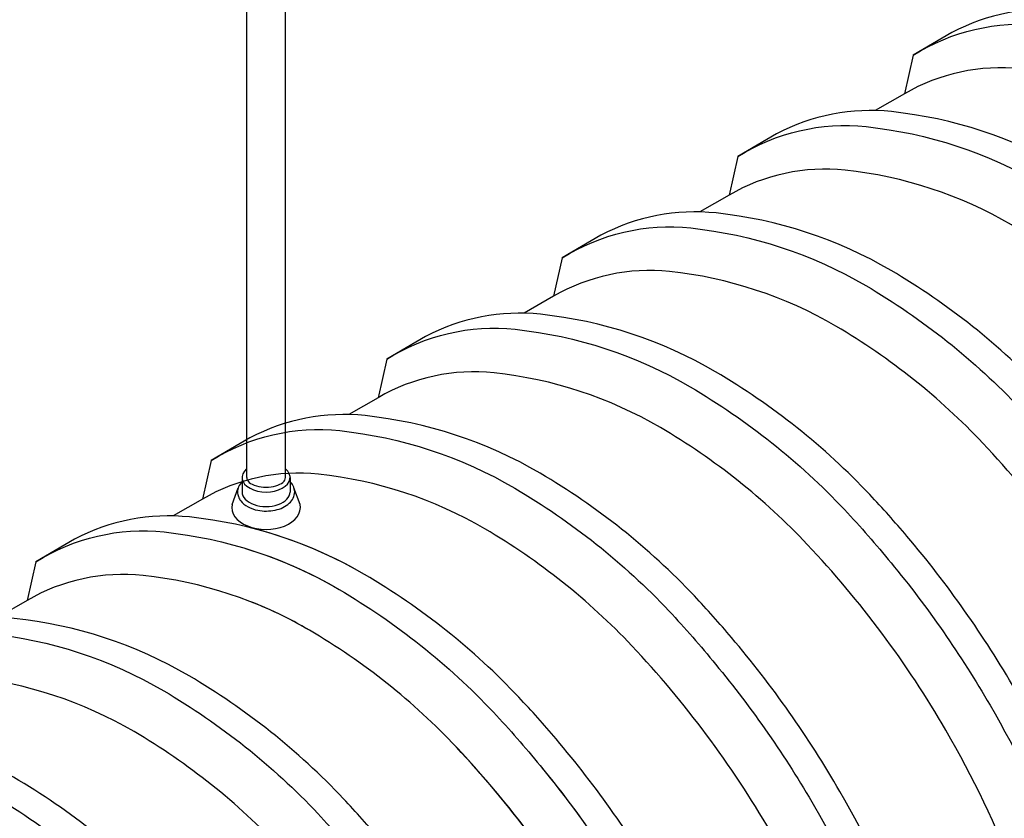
# Model space of a CAD drawing. Extents: x -18027 to -11651, y 1687 to 5059.
# Tile 46 of 170: x -17458 to -17276, y 2284 to 2432. Entities that reach past the tile are written whole.
import ezdxf

# ---------------------------------------------------------------- set-up
doc = ezdxf.new("R2010")
doc.units = 0
doc.header["$MEASUREMENT"] = 0
doc.layers.add('RISERS', color=3, linetype='CONTINUOUS')
doc.layers.add('TANK', color=2, linetype='CONTINUOUS')

msp = doc.modelspace()

# ---------------------------------------------------------------- linework, layer by layer
at = {"layer": 'RISERS', "linetype": 'Continuous'}
for p, q in [((-17416.29, 2347.17), (-17416.29, 2450.32)), ((-17409.09, 2347.18), (-17409.09, 2450.32)), ((-17417.13, 2347.17), (-17417.13, 2344.47)), ((-17408.24, 2347.17), (-17408.24, 2344.48)), ((-17418.99, 2342.17), (-17417.85, 2345.27)), ((-17406.39, 2342.17), (-17407.52, 2345.27))]:
    msp.add_line(p, q, dxfattribs=at)
for centre, major_axis, ratio, start_param, end_param in [((-17412.69, 2347.17), (-4.45, 0), 0.60524, 5.655829, 10.052134), ((-17412.69, 2347.17), (-3.6, 0), 0.49764, 0, 3.141593), ((-17412.69, 2344.48), (-4.45, 0), 0.60524, 6.283185, 9.424778), ((-17412.69, 2341.63), (6.36, 0), 0.643466, 3.008833, 6.415247)]:
    msp.add_ellipse(centre, major_axis=major_axis, ratio=ratio, start_param=start_param, end_param=end_param, dxfattribs=at)
msp.add_open_spline([(-17417.13, 2346.43), (-17417.42, 2346.13), (-17417.65, 2345.79), (-17417.92, 2345.12), (-17417.98, 2344.8), (-17417.98, 2344.48), (-17417.98, 2344.19), (-17417.93, 2343.9), (-17417.73, 2343.34), (-17417.58, 2343.08), (-17417.05, 2342.39), (-17416.58, 2342.02), (-17415.5, 2341.43), (-17414.87, 2341.22), (-17413.18, 2340.89), (-17412.06, 2340.9), (-17410, 2341.34), (-17409.07, 2341.76), (-17408.09, 2342.67), (-17407.84, 2342.99), (-17407.49, 2343.7), (-17407.39, 2344.1), (-17407.39, 2344.89), (-17407.49, 2345.29), (-17407.82, 2345.93), (-17408.01, 2346.19), (-17408.24, 2346.43)], degree=3, knots=[5.753765, 5.753765, 5.753765, 5.753765, 6.049788, 6.049788, 6.283185, 6.283185, 6.283185, 6.498982, 6.498982, 6.714779, 6.714779, 7.12787, 7.12787, 7.54096, 7.54096, 8.193187, 8.193187, 8.845413, 8.845413, 9.136468, 9.136468, 9.427523, 9.427523, 9.718577, 9.718577, 9.954222, 9.954222, 9.954222, 9.954222], dxfattribs=at)
at = {"layer": 'TANK'}
for points in [[(-17152.51, 2286.99, 0.070491), (-17158.09, 2322.7, 0.019282), (-17163.06, 2337.02, 0.038312), (-17176.13, 2364.11, 0.044515), (-17196.23, 2392.65, 0.013151), (-17203.12, 2400.36, 0.071312), (-17231.73, 2423.12, 0.106395), (-17264.16, 2433.79, 0.149431), (-17285.52, 2429.66), (-17292.69, 2425.45), (-17294.3, 2418.33)], [(-17292.69, 2425.45, -0.16913), (-17268.86, 2431.01, -0.106395), (-17236.43, 2420.34, -0.071312), (-17207.82, 2397.58, -0.016688), (-17199.18, 2387.71, -0.040957), (-17180.83, 2361.32, -0.038238), (-17167.78, 2334.29, -0.019356), (-17162.79, 2319.92, -0.070365), (-17157.21, 2284.27, -0.070365)], [(-17166.59, 2278.86, 0.013081), (-17166.53, 2282.89, 0.071312), (-17171.85, 2317.28, 0.017305), (-17176.04, 2329.52, 0.040291), (-17189.01, 2356.68, 0.057637), (-17214.71, 2391.12, 0.071312), (-17241.94, 2412.78, 0.106395), (-17272.79, 2422.93, 0.159299), (-17294.3, 2418.33), (-17299.73, 2415.2)], [(-17189.41, 2240.63, 0.085374), (-17185.05, 2267.78, 0.071312), (-17190.63, 2303.92, 0.019282), (-17195.6, 2318.23, 0.038312), (-17208.67, 2345.32, 0.044515), (-17228.77, 2373.87, 0.013151), (-17235.66, 2381.57, 0.071312), (-17264.27, 2404.34, 0.106395), (-17296.7, 2415, 0.149431), (-17318.06, 2410.87), (-17325.23, 2406.66), (-17326.84, 2399.54)], [(-17325.23, 2406.66, -0.16913), (-17301.4, 2412.22, -0.106395), (-17268.97, 2401.56, -0.071312), (-17240.36, 2378.79, -0.016688), (-17231.72, 2368.92, -0.040957), (-17213.37, 2342.54, -0.038238), (-17200.32, 2315.5, -0.019356), (-17195.33, 2301.14, -0.071312), (-17189.75, 2265, -0.085107), (-17194.09, 2237.93, -0.085107)], [(-17206.17, 2230.95, 0.010233), (-17205.56, 2232.28, 0.106395), (-17199.07, 2264.11, 0.071312), (-17204.39, 2298.49, 0.017305), (-17208.58, 2310.73, 0.040291), (-17221.55, 2337.89, 0.057637), (-17247.25, 2372.33, 0.071312), (-17274.48, 2394, 0.106395), (-17305.33, 2404.15, 0.159299), (-17326.84, 2399.54), (-17332.27, 2396.41)], [(-17221.96, 2221.83, 0.085407), (-17217.59, 2248.99, 0.071312), (-17223.17, 2285.13, 0.019282), (-17228.14, 2299.44, 0.038312), (-17241.21, 2326.53, 0.044515), (-17261.31, 2355.08, 0.013151), (-17268.2, 2362.78, 0.071312), (-17296.81, 2385.55, 0.106395), (-17329.24, 2396.21, 0.149431), (-17350.6, 2392.09), (-17357.77, 2387.87), (-17359.39, 2380.76)], [(-17357.77, 2387.87, -0.16913), (-17333.94, 2393.43, -0.106395), (-17301.51, 2382.77, -0.071312), (-17272.9, 2360, -0.016688), (-17264.26, 2350.14, -0.040957), (-17245.91, 2323.75, -0.038238), (-17232.86, 2296.72, -0.019356), (-17227.87, 2282.35, -0.071312), (-17222.29, 2246.21, -0.085141), (-17226.63, 2219.13, -0.085141)], [(-17238.72, 2212.15, 0.010321), (-17238.1, 2213.49, 0.106395), (-17231.61, 2245.32, 0.071312), (-17236.93, 2279.71, 0.017305), (-17241.12, 2291.95, 0.040291), (-17254.09, 2319.1, 0.057637), (-17279.79, 2353.54, 0.071312), (-17307.02, 2375.21, 0.106395), (-17337.88, 2385.36, 0.159299), (-17359.39, 2380.76), (-17364.81, 2377.62)], [(-17254.5, 2203.03, 0.085441), (-17250.13, 2230.21, 0.071312), (-17255.71, 2266.34, 0.019282), (-17260.68, 2280.65, 0.038312), (-17273.75, 2307.74, 0.044515), (-17293.85, 2336.29, 0.013151), (-17300.74, 2343.99, 0.071312), (-17329.35, 2366.76, 0.106395), (-17361.78, 2377.43, 0.149431), (-17383.14, 2373.3), (-17390.32, 2369.08), (-17391.93, 2361.97)], [(-17390.32, 2369.08, -0.16913), (-17366.48, 2374.65, -0.106395), (-17334.05, 2363.98, -0.071312), (-17305.44, 2341.21, -0.016688), (-17296.81, 2331.35, -0.040957), (-17278.45, 2304.96, -0.038238), (-17265.41, 2277.93, -0.019356), (-17260.41, 2263.56, -0.071312), (-17254.83, 2227.43, -0.085174), (-17259.18, 2200.34, -0.085174)], [(-17271.27, 2193.35, 0.010409), (-17270.64, 2194.7, 0.106395), (-17264.16, 2226.53, 0.071312), (-17269.47, 2260.92, 0.017305), (-17273.67, 2273.16, 0.040291), (-17286.63, 2300.32, 0.057637), (-17312.33, 2334.76, 0.071312), (-17339.56, 2356.42, 0.106395), (-17370.42, 2366.57, 0.159299), (-17391.93, 2361.97), (-17397.35, 2358.84)], [(-17283.23, 2200.98, 0.03226), (-17282.67, 2211.42, 0.071312), (-17288.25, 2247.55, 0.019282), (-17293.22, 2261.87, 0.038312), (-17306.29, 2288.96, 0.044515), (-17326.39, 2317.5, 0.013151), (-17333.28, 2325.21, 0.071312), (-17361.89, 2347.97, 0.106395), (-17394.32, 2358.64, 0.149431), (-17415.68, 2354.51), (-17422.86, 2350.3), (-17424.47, 2343.18)], [(-17422.86, 2350.3, -0.16913), (-17399.02, 2355.86, -0.106395), (-17366.59, 2345.19, -0.071312), (-17337.98, 2322.43, -0.016688), (-17329.35, 2312.56, -0.040957), (-17310.99, 2286.17, -0.038238), (-17297.95, 2259.14, -0.019356), (-17292.95, 2244.77, -0.071312), (-17287.37, 2208.64, -0.032043), (-17287.92, 2198.27, -0.032043)], [(-17416.5, 2353.51, -0.001544), (-17416.29, 2353.6)], [(-17298.06, 2192.41, 0.049983), (-17296.7, 2207.74, 0.071312), (-17302.01, 2242.13, 0.017305), (-17306.21, 2254.37, 0.040291), (-17319.17, 2281.53, 0.057637), (-17344.87, 2315.97, 0.071312), (-17372.1, 2337.63, 0.106395), (-17402.96, 2347.78, 0.159299), (-17424.47, 2343.18), (-17429.89, 2340.05)], [(-17315.77, 2182.19, 0.03226), (-17315.21, 2192.63, 0.071312), (-17320.79, 2228.77, 0.019282), (-17325.77, 2243.08, 0.038312), (-17338.83, 2270.17, 0.044515), (-17358.93, 2298.72, 0.013151), (-17365.82, 2306.42, 0.071312), (-17394.43, 2329.19, 0.106395), (-17426.86, 2339.85, 0.149431), (-17448.22, 2335.72), (-17455.4, 2331.51), (-17457.01, 2324.39)], [(-17455.4, 2331.51, -0.16913), (-17431.56, 2337.07, -0.106395), (-17399.14, 2326.41, -0.071312), (-17370.53, 2303.64, -0.016688), (-17361.89, 2293.77, -0.040957), (-17343.53, 2267.39, -0.038238), (-17330.49, 2240.35, -0.019356), (-17325.5, 2225.99, -0.071312), (-17319.91, 2189.85, -0.032043), (-17320.46, 2179.48, -0.032043)], [(-17336.67, 2266.35, 0.005574), (-17338.83, 2270.17, 0.044515), (-17358.93, 2298.72, 0.013151), (-17365.82, 2306.42, 0.071312), (-17394.43, 2329.19, 0.073704), (-17416.5, 2338.07)], [(-17416.5, 2334.01, -0.058622), (-17399.14, 2326.41, -0.071312), (-17370.53, 2303.64, -0.016688), (-17361.89, 2293.77, -0.03802), (-17344.7, 2269.37, -0.03802)], [(-17330.61, 2173.62, 0.049983), (-17329.24, 2188.96, 0.071312), (-17334.55, 2223.34, 0.017305), (-17338.75, 2235.58, 0.040291), (-17351.71, 2262.74, 0.057637), (-17377.41, 2297.18, 0.071312), (-17404.64, 2318.85, 0.106395), (-17435.5, 2329, 0.159299), (-17457.01, 2324.39), (-17462.44, 2321.26)], [(-17360.76, 2276.83, 0.035201), (-17377.41, 2297.18, 0.071312), (-17404.64, 2318.85, 0.042626), (-17416.5, 2324.5)], [(-17348.31, 2163.4, 0.03226), (-17347.75, 2173.84, 0.071312), (-17353.34, 2209.98, 0.019282), (-17358.31, 2224.29, 0.038312), (-17371.37, 2251.38, 0.044515), (-17391.47, 2279.93, 0.013151), (-17398.37, 2287.63, 0.071312), (-17426.98, 2310.4, 0.106395), (-17459.4, 2321.06, 0.149431), (-17480.77, 2316.94), (-17487.94, 2312.72), (-17489.55, 2305.61)], [(-17487.94, 2312.72, -0.16913), (-17464.1, 2318.28, -0.106395), (-17431.68, 2307.62, -0.071312), (-17403.07, 2284.85, -0.016688), (-17394.43, 2274.99, -0.040957), (-17376.07, 2248.6, -0.038238), (-17363.03, 2221.57, -0.019356), (-17358.04, 2207.2, -0.071312), (-17352.45, 2171.06, -0.032043), (-17353.01, 2160.69, -0.032043)], [(-17363.15, 2154.84, 0.049983), (-17361.78, 2170.17, 0.071312), (-17367.09, 2204.56, 0.017305), (-17371.29, 2216.8, 0.040291), (-17384.25, 2243.95, 0.057637), (-17409.96, 2278.39, 0.071312), (-17437.18, 2300.06, 0.106395), (-17468.04, 2310.21, 0.159299), (-17489.55, 2305.61), (-17494.98, 2302.47)], [(-17380.85, 2144.62, 0.03226), (-17380.29, 2155.06, 0.071312), (-17385.88, 2191.19, 0.019282), (-17390.85, 2205.51, 0.038312), (-17403.91, 2232.59, 0.044515), (-17424.01, 2261.14, 0.013151), (-17430.91, 2268.84, 0.071312), (-17459.52, 2291.61, 0.106395), (-17491.94, 2302.28, 0.149431), (-17513.31, 2298.15), (-17520.48, 2293.93), (-17522.09, 2286.82)], [(-17520.48, 2293.93, -0.16913), (-17496.64, 2299.5, -0.106395), (-17464.22, 2288.83, -0.071312), (-17435.61, 2266.06, -0.016688), (-17426.97, 2256.2, -0.040957), (-17408.61, 2229.81, -0.038238), (-17395.57, 2202.78, -0.019356), (-17390.58, 2188.41, -0.071312), (-17384.99, 2152.28, -0.032043), (-17385.55, 2141.91, -0.032043)]]:
    msp.add_lwpolyline(points, format="xyb", dxfattribs=at)
msp.add_lwpolyline([(-17416.29, 2354.16), (-17416.5, 2354.03)], dxfattribs=at)

doc.saveas('drawing.dxf')
